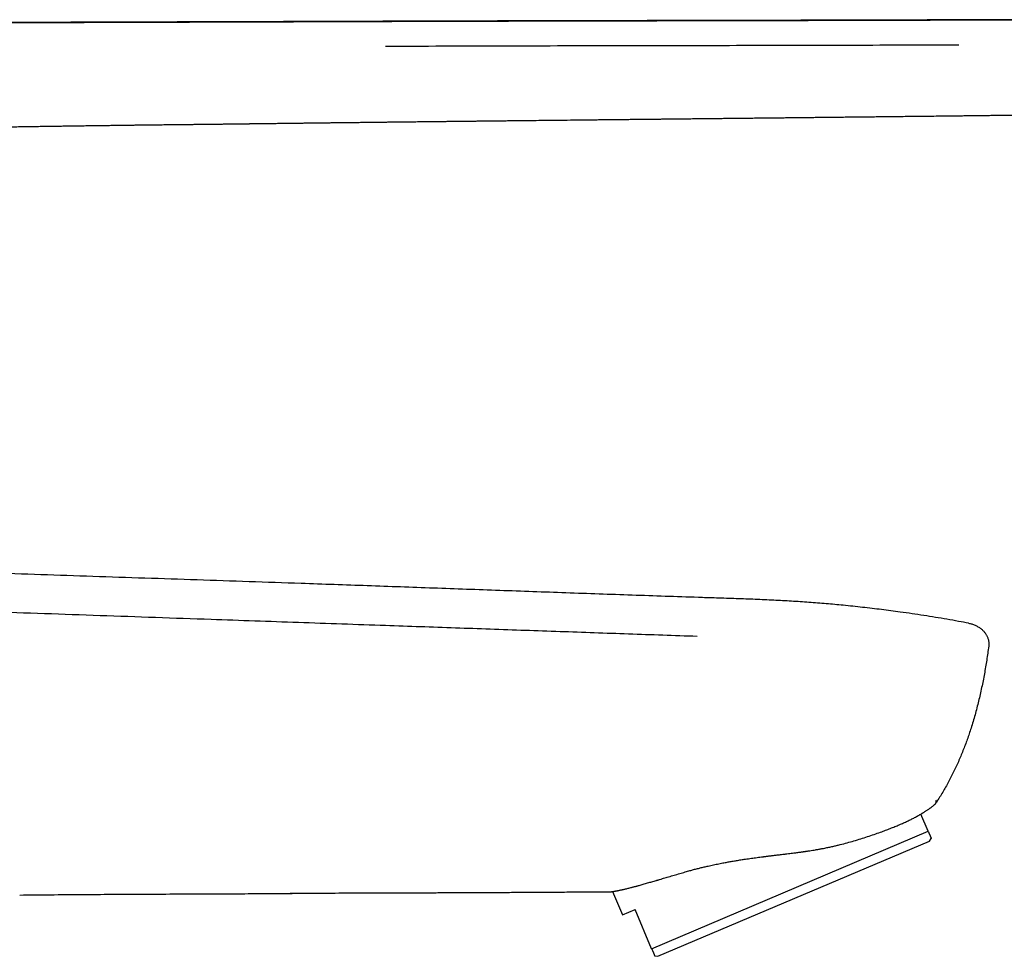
# Model space of a CAD drawing. Header units: millimetres. Extents: x 8 to 663, y 12 to 489.
# Tile 43 of 44: x 536 to 608, y 408 to 476. Entities that reach past the tile are written whole.
import ezdxf

# ---------------------------------------------------------------- set-up
doc = ezdxf.new("R2010")
doc.units = ezdxf.units.MM

msp = doc.modelspace()

# ---------------------------------------------------------------- linework, layer by layer
at = {"color": 7, "linetype": 'Continuous', "lineweight": 30}
for p, q in [((604.859, 476.183), (604.723, 476.182)), ((604.866, 476.208), (604.724, 476.207)), ((609.199, 476.222), (604.864, 476.208)), ((609.192, 476.197), (604.864, 476.183)), ((585.654, 433.909), (585.653, 433.902)), ((605.445, 432.024), (605.445, 432.024)), ((605.445, 432.024), (605.445, 432.024)), ((602.485, 416.783), (601.95, 418.045)), ((582.234, 408.187), (602.485, 416.783)), ((602.572, 416.068), (602.711, 416.252)), ((582.689, 407.628), (602.572, 416.068)), ((579.372, 412.371), (580.1, 410.657)), ((580.1, 410.657), (581.02, 411.048)), ((582.234, 408.187), (581.02, 411.048)), ((582.46, 407.656), (582.689, 407.628))]:
    msp.add_line(p, q, dxfattribs=at)
at = {"color": 7, "linetype": 'Continuous', "lineweight": 30, "flags": 128}
msp.add_lwpolyline([(604.726, 476.176), (604.724, 476.181), (604.722, 476.184), (604.719, 476.184), (604.717, 476.182)], dxfattribs=at)
at = {"color": 7, "linetype": 'Continuous', "lineweight": 30}
msp.add_arc((589.392, 427.945), 16.406, 326.02454, 326.18005, dxfattribs=at)
for points, knots in [([(562.875, 476.076), (562.763, 476.076), (562.485, 476.075), (562.042, 476.073), (561.55, 476.072), (561.067, 476.07), (560.593, 476.069), (560.128, 476.067), (559.684, 476.066), (559.262, 476.064), (558.86, 476.063), (558.466, 476.062), (558.08, 476.06), (557.701, 476.059), (557.33, 476.058), (556.967, 476.057), (556.611, 476.055), (556.264, 476.054), (555.924, 476.053), (555.591, 476.052), (555.273, 476.051), (554.968, 476.05), (554.675, 476.049), (554.39, 476.048), (554.112, 476.047), (553.835, 476.046), (553.56, 476.045), (553.287, 476.044), (553.022, 476.044), (552.765, 476.043), (552.516, 476.042), (552.278, 476.041), (552.053, 476.04), (551.839, 476.04), (551.631, 476.039), (551.431, 476.038), (551.248, 476.038), (551.081, 476.037), (550.93, 476.037), (550.783, 476.036), (550.642, 476.036), (550.504, 476.035), (550.358, 476.035), (550.2, 476.034), (550.028, 476.034), (549.849, 476.033), (549.652, 476.033), (549.436, 476.032), (549.2, 476.031), (548.955, 476.03), (548.7, 476.03), (548.436, 476.029), (548.163, 476.028), (547.889, 476.027), (547.614, 476.026), (547.339, 476.025), (547.057, 476.024), (546.767, 476.023), (546.469, 476.022), (546.163, 476.022), (545.849, 476.021), (545.528, 476.019), (545.199, 476.018), (544.862, 476.017), (544.518, 476.016), (544.172, 476.015), (543.827, 476.014), (543.48, 476.013), (543.127, 476.012), (542.767, 476.011), (542.393, 476.01), (542.004, 476.008), (541.599, 476.007), (541.187, 476.006), (540.767, 476.005), (540.339, 476.003), (539.912, 476.002), (539.487, 476.001), (539.062, 475.999), (538.631, 475.998), (538.192, 475.997), (537.729, 475.995), (537.241, 475.994), (536.728, 475.992), (536.205, 475.991), (535.674, 475.989), (535.135, 475.987), (534.587, 475.986), (534.032, 475.984), (533.659, 475.983), (533.472, 475.982)], [0, 0, 0, 0, 0.011371, 0.0284314, 0.045179, 0.061614, 0.0777362, 0.0935457, 0.1090424, 0.1229731, 0.1366409, 0.150046, 0.1631883, 0.1760679, 0.1886846, 0.2010386, 0.2131298, 0.2249582, 0.2365238, 0.2478267, 0.2588667, 0.2690352, 0.2789702, 0.2886715, 0.2981392, 0.3073732, 0.3169117, 0.3261874, 0.3352003, 0.3439504, 0.3524377, 0.3606623, 0.3681762, 0.3754565, 0.3825031, 0.3893162, 0.3958957, 0.4012001, 0.4063423, 0.4113223, 0.4161401, 0.4207956, 0.4253981, 0.4310254, 0.436879, 0.4429588, 0.449265, 0.4569843, 0.4650176, 0.4733649, 0.4820263, 0.4910017, 0.5002911, 0.5098945, 0.5189736, 0.5283165, 0.5379232, 0.5477938, 0.5579283, 0.5683267, 0.5789889, 0.589915, 0.601105, 0.6125588, 0.6242765, 0.6362581, 0.6477967, 0.6595698, 0.6715775, 0.6838198, 0.6962967, 0.709786, 0.7235392, 0.7375563, 0.7518373, 0.7663821, 0.7811907, 0.7953949, 0.8098336, 0.8245069, 0.8394147, 0.8545571, 0.8717341, 0.8892033, 0.9069646, 0.9250182, 0.9433639, 0.9620018, 0.9809319, 1, 1, 1, 1]), ([(562.882, 476.103), (562.771, 476.103), (562.492, 476.102), (562.05, 476.1), (561.557, 476.099), (561.074, 476.097), (560.6, 476.096), (560.135, 476.094), (559.692, 476.093), (559.27, 476.091), (558.868, 476.09), (558.474, 476.089), (558.087, 476.087), (557.709, 476.086), (557.338, 476.085), (556.975, 476.084), (556.619, 476.083), (556.271, 476.081), (555.931, 476.08), (555.599, 476.079), (555.28, 476.078), (554.975, 476.077), (554.683, 476.076), (554.398, 476.075), (554.119, 476.074), (553.843, 476.074), (553.568, 476.073), (553.295, 476.072), (553.03, 476.071), (552.773, 476.07), (552.523, 476.069), (552.286, 476.069), (552.06, 476.068), (551.846, 476.067), (551.639, 476.067), (551.439, 476.066), (551.255, 476.065), (551.089, 476.065), (550.937, 476.064), (550.791, 476.064), (550.649, 476.063), (550.511, 476.063), (550.366, 476.062), (550.208, 476.062), (550.036, 476.061), (549.857, 476.061), (549.66, 476.06), (549.444, 476.059), (549.208, 476.059), (548.962, 476.058), (548.708, 476.057), (548.444, 476.056), (548.17, 476.055), (547.896, 476.055), (547.622, 476.054), (547.347, 476.053), (547.065, 476.052), (546.774, 476.051), (546.476, 476.05), (546.171, 476.049), (545.857, 476.048), (545.536, 476.047), (545.207, 476.046), (544.87, 476.045), (544.525, 476.044), (544.18, 476.043), (543.834, 476.042), (543.488, 476.041), (543.135, 476.04), (542.775, 476.039), (542.401, 476.037), (542.011, 476.036), (541.607, 476.035), (541.195, 476.034), (540.775, 476.032), (540.347, 476.031), (539.92, 476.03), (539.494, 476.028), (539.07, 476.027), (538.638, 476.026), (538.2, 476.025), (537.737, 476.023), (537.249, 476.022), (536.735, 476.02), (536.213, 476.019), (535.682, 476.017), (535.143, 476.015), (534.595, 476.014), (534.038, 476.012), (533.664, 476.011), (533.476, 476.01)], [0, 0, 0, 0, 0.011369, 0.028427, 0.045172, 0.061604, 0.077724, 0.093531, 0.109026, 0.122954, 0.13662, 0.150023, 0.163163, 0.176041, 0.188656, 0.201008, 0.213097, 0.224924, 0.236487, 0.247788, 0.258827, 0.268994, 0.278927, 0.288627, 0.298093, 0.307326, 0.316863, 0.326137, 0.335149, 0.343897, 0.352383, 0.360607, 0.368119, 0.375399, 0.382444, 0.389256, 0.395835, 0.401138, 0.40628, 0.411259, 0.416076, 0.420731, 0.425333, 0.430959, 0.436812, 0.442891, 0.449196, 0.456914, 0.464946, 0.473292, 0.481952, 0.490926, 0.500214, 0.509816, 0.518894, 0.528235, 0.53784, 0.547709, 0.557842, 0.568239, 0.5789, 0.589824, 0.601012, 0.612464, 0.62418, 0.63616, 0.647697, 0.659468, 0.671474, 0.683714, 0.696189, 0.709677, 0.723428, 0.737443, 0.751721, 0.766264, 0.78107, 0.795272, 0.809709, 0.82438, 0.839285, 0.854425, 0.8716, 0.889066, 0.906825, 0.924876, 0.943218, 0.961854, 0.980781, 1, 1, 1, 1]), ([(604.717, 476.182), (604.565, 476.182), (604.263, 476.181), (603.815, 476.179), (603.377, 476.178), (602.947, 476.176), (602.528, 476.175), (602.117, 476.174), (601.727, 476.173), (601.356, 476.171), (601.004, 476.17), (600.661, 476.169), (600.325, 476.168), (599.997, 476.167), (599.676, 476.167), (599.364, 476.166), (599.059, 476.165), (598.763, 476.164), (598.474, 476.163), (598.193, 476.162), (597.925, 476.162), (597.669, 476.161), (597.426, 476.16), (597.19, 476.16), (596.96, 476.159), (596.734, 476.159), (596.51, 476.158), (596.29, 476.157), (596.077, 476.157), (595.873, 476.156), (595.676, 476.156), (595.476, 476.155), (595.272, 476.155), (595.06, 476.154), (594.848, 476.154), (594.204, 476.152), (592.99, 476.149), (591.72, 476.146), (590.827, 476.144), (590.451, 476.144), (590.077, 476.143), (589.685, 476.142), (589.277, 476.141), (588.855, 476.14), (588.441, 476.139), (588.036, 476.138), (587.64, 476.137), (587.255, 476.137), (586.883, 476.136), (586.523, 476.135), (586.172, 476.134), (585.828, 476.133), (585.552, 476.133), (585.337, 476.132), (585.179, 476.132), (585.014, 476.132), (584.842, 476.131), (584.663, 476.131), (584.478, 476.131), (584.286, 476.13), (584.088, 476.13), (583.881, 476.129), (583.665, 476.129), (583.441, 476.128), (583.209, 476.128), (582.97, 476.127), (582.725, 476.127), (582.474, 476.126), (582.218, 476.126), (581.954, 476.125), (581.665, 476.125), (581.35, 476.124), (581.008, 476.123), (580.655, 476.123), (580.293, 476.122), (579.92, 476.121), (579.549, 476.12), (579.182, 476.119), (578.817, 476.119), (578.444, 476.118), (578.063, 476.117), (577.673, 476.116), (577.283, 476.115), (576.893, 476.114), (576.502, 476.113), (576.104, 476.112), (575.699, 476.112), (575.286, 476.111), (574.866, 476.11), (574.438, 476.109), (574.003, 476.108), (573.56, 476.107), (573.113, 476.105), (572.661, 476.104), (572.205, 476.103), (571.741, 476.102), (571.268, 476.101), (570.784, 476.1), (570.289, 476.098), (569.788, 476.097), (569.279, 476.096), (568.765, 476.094), (568.247, 476.093), (567.726, 476.091), (567.197, 476.09), (566.626, 476.088), (566.012, 476.086), (565.354, 476.084), (564.686, 476.082), (564.007, 476.08), (563.403, 476.078), (563.024, 476.077), (562.875, 476.076)], [0, 0, 0, 0, 0.010927, 0.021632, 0.032113, 0.04237, 0.052404, 0.062215, 0.071803, 0.080396, 0.0888, 0.097017, 0.105046, 0.112888, 0.120541, 0.128007, 0.135285, 0.142375, 0.149278, 0.155992, 0.162519, 0.168501, 0.174315, 0.179963, 0.185444, 0.190758, 0.196211, 0.201476, 0.206554, 0.211443, 0.216145, 0.220659, 0.225758, 0.230811, 0.235863, 0.240916, 0.277006, 0.322938, 0.33196, 0.340982, 0.349948, 0.358767, 0.369075, 0.379173, 0.389062, 0.398743, 0.408215, 0.417478, 0.42628, 0.434886, 0.443294, 0.451504, 0.459519, 0.46311, 0.466878, 0.470825, 0.47495, 0.479253, 0.483653, 0.488224, 0.492967, 0.497882, 0.503063, 0.508422, 0.513958, 0.519673, 0.525566, 0.531527, 0.53766, 0.543965, 0.550441, 0.558375, 0.566552, 0.574972, 0.583636, 0.592544, 0.601695, 0.610206, 0.618918, 0.627829, 0.636942, 0.646254, 0.655767, 0.664919, 0.67425, 0.683759, 0.693445, 0.70331, 0.713353, 0.723574, 0.733973, 0.74455, 0.755306, 0.766042, 0.776951, 0.788031, 0.799283, 0.810916, 0.822727, 0.834717, 0.846885, 0.859231, 0.87153, 0.884001, 0.896645, 0.90946, 0.924941, 0.940665, 0.956634, 0.972847, 0.989304, 1, 1, 1, 1]), ([(604.724, 476.207), (604.527, 476.207), (604.135, 476.205), (603.55, 476.203), (602.974, 476.202), (602.405, 476.2), (601.844, 476.198), (601.301, 476.197), (600.776, 476.195), (600.268, 476.194), (599.768, 476.192), (599.274, 476.191), (598.768, 476.189), (598.252, 476.188), (597.725, 476.187), (597.207, 476.185), (596.697, 476.184), (596.196, 476.183), (595.704, 476.181), (595.22, 476.18), (594.745, 476.179), (594.278, 476.178), (593.82, 476.177), (593.371, 476.176), (592.93, 476.175), (592.498, 476.174), (592.074, 476.173), (591.659, 476.172), (591.246, 476.171), (590.836, 476.17), (590.429, 476.169), (590.032, 476.168), (589.643, 476.167), (589.264, 476.167), (588.9, 476.166), (588.551, 476.165), (588.216, 476.164), (587.889, 476.164), (587.571, 476.163), (587.262, 476.162), (586.961, 476.162), (586.669, 476.161), (586.395, 476.161), (586.137, 476.16), (585.895, 476.16), (585.656, 476.159), (585.419, 476.159), (585.184, 476.158), (584.949, 476.158), (584.6, 476.157), (584.14, 476.156), (583.57, 476.155), (583.008, 476.154), (582.454, 476.152), (581.901, 476.151), (581.351, 476.15), (580.803, 476.149), (580.263, 476.148), (579.732, 476.147), (579.206, 476.146), (578.685, 476.145), (577.383, 476.142), (576.199, 476.139), (575.131, 476.137), (574.96, 476.136), (574.786, 476.136), (574.606, 476.136), (574.416, 476.135), (574.221, 476.135), (574.02, 476.134), (573.815, 476.134), (573.601, 476.133), (573.378, 476.133), (573.147, 476.132), (572.908, 476.132), (572.66, 476.131), (572.403, 476.13), (572.138, 476.13), (571.866, 476.129), (571.587, 476.128), (571.302, 476.128), (571.009, 476.127), (570.698, 476.126), (570.371, 476.125), (570.026, 476.124), (569.672, 476.123), (569.308, 476.122), (568.935, 476.121), (568.559, 476.12), (568.182, 476.119), (567.803, 476.118), (567.416, 476.117), (567.02, 476.116), (566.616, 476.115), (566.203, 476.114), (565.782, 476.112), (565.352, 476.111), (564.914, 476.11), (564.47, 476.108), (564.02, 476.107), (563.564, 476.105), (563.184, 476.104), (562.956, 476.103), (562.882, 476.103)], [0, 0, 0, 0, 0.014149, 0.028113, 0.041892, 0.055486, 0.068894, 0.082118, 0.094416, 0.106549, 0.118518, 0.130322, 0.141961, 0.154756, 0.167346, 0.179731, 0.191911, 0.203885, 0.215653, 0.227216, 0.238574, 0.249726, 0.260673, 0.271414, 0.28195, 0.29228, 0.302404, 0.312324, 0.322037, 0.331993, 0.341723, 0.351227, 0.360506, 0.36956, 0.378387, 0.386603, 0.394614, 0.402419, 0.410018, 0.417412, 0.4246, 0.431583, 0.43836, 0.444271, 0.450024, 0.45572, 0.461385, 0.467021, 0.472627, 0.478203, 0.492012, 0.505634, 0.519069, 0.532318, 0.54538, 0.558677, 0.571775, 0.584673, 0.597372, 0.609877, 0.622319, 0.634761, 0.703193, 0.707258, 0.711322, 0.715422, 0.71973, 0.724266, 0.729033, 0.733737, 0.738645, 0.743757, 0.749073, 0.754593, 0.760317, 0.766245, 0.772377, 0.778714, 0.785254, 0.791876, 0.798695, 0.80571, 0.812923, 0.820933, 0.829172, 0.837641, 0.846339, 0.855267, 0.864425, 0.873269, 0.882318, 0.891571, 0.901028, 0.910689, 0.920555, 0.930625, 0.940899, 0.951377, 0.962059, 0.97275, 0.983638, 0.994723, 1, 1, 1, 1]), ([(604.864, 476.207), (604.865, 476.208), (604.867, 476.211), (604.87, 476.211), (604.871, 476.208), (604.871, 476.208)], [0, 0, 0, 0, 0.418388, 0.9453, 1, 1, 1, 1]), ([(604.891, 469.192), (605.036, 469.194), (605.322, 469.197), (605.748, 469.202), (606.167, 469.207), (606.577, 469.212), (606.979, 469.217), (607.37, 469.222), (607.751, 469.228), (608.126, 469.233), (608.495, 469.239), (608.858, 469.245), (609.217, 469.25), (609.567, 469.256), (609.91, 469.262), (610.245, 469.268), (610.572, 469.274), (610.891, 469.28), (611.203, 469.286), (611.507, 469.291), (611.802, 469.297), (612.09, 469.302), (612.371, 469.308), (612.643, 469.313), (612.916, 469.318), (613.19, 469.324), (613.462, 469.329), (613.726, 469.334), (613.98, 469.339), (614.218, 469.344), (614.439, 469.348), (614.646, 469.352), (614.845, 469.356), (615.037, 469.36), (615.225, 469.364), (615.411, 469.367), (615.709, 469.373), (616.12, 469.381), (616.68, 469.392), (617.281, 469.404), (617.925, 469.416), (618.51, 469.428), (619.035, 469.438), (619.498, 469.447), (619.966, 469.456), (620.438, 469.465), (620.912, 469.474), (621.383, 469.483), (621.865, 469.493), (622.354, 469.502), (622.852, 469.512), (623.341, 469.522), (623.822, 469.531), (624.25, 469.54), (624.629, 469.548), (624.957, 469.555), (625.282, 469.562), (625.602, 469.569), (625.917, 469.576), (626.224, 469.583), (626.533, 469.591), (626.843, 469.598), (627.152, 469.606), (627.451, 469.614), (627.741, 469.622), (627.963, 469.628), (628.121, 469.633), (628.219, 469.636), (628.315, 469.639), (628.41, 469.642), (628.504, 469.645), (628.599, 469.648), (628.704, 469.651), (628.819, 469.655), (628.947, 469.659), (629.083, 469.664), (629.229, 469.669), (629.383, 469.675), (629.546, 469.681), (629.718, 469.688), (629.899, 469.696), (630.09, 469.704), (630.287, 469.713), (630.493, 469.722), (630.706, 469.733), (630.928, 469.744), (631.129, 469.755), (631.308, 469.765), (631.464, 469.774), (631.622, 469.783), (631.784, 469.794), (631.95, 469.804), (632.12, 469.816), (632.29, 469.827), (632.459, 469.84), (632.624, 469.852), (632.783, 469.865), (632.935, 469.877), (633.078, 469.889), (633.214, 469.9), (633.341, 469.911), (633.46, 469.922), (633.571, 469.932), (633.674, 469.942), (633.769, 469.951), (633.856, 469.96), (633.933, 469.968), (634.001, 469.974), (634.06, 469.981), (634.112, 469.986), (634.157, 469.991), (634.194, 469.994), (634.223, 469.998), (634.248, 470), (634.272, 470.003), (634.301, 470.006), (634.338, 470.01), (634.384, 470.015), (634.439, 470.021), (634.504, 470.028), (634.583, 470.037), (634.675, 470.048), (634.774, 470.06), (634.882, 470.072), (634.998, 470.087), (635.122, 470.102), (635.254, 470.119), (635.394, 470.138), (635.541, 470.158), (635.696, 470.179), (635.918, 470.211), (636.206, 470.254), (636.56, 470.31), (636.922, 470.371), (637.292, 470.438), (637.669, 470.51), (638.049, 470.587), (638.434, 470.669), (638.822, 470.757), (639.216, 470.852), (639.617, 470.954), (639.954, 471.045), (640.224, 471.121), (640.427, 471.179), (640.631, 471.239), (640.836, 471.301), (641.041, 471.365), (641.245, 471.431), (641.446, 471.496), (641.649, 471.564), (641.855, 471.635), (642.063, 471.707), (642.263, 471.779), (642.456, 471.849), (642.64, 471.917), (642.818, 471.984), (642.993, 472.051), (643.165, 472.117), (643.335, 472.184), (643.496, 472.248), (643.648, 472.31), (643.794, 472.369), (643.933, 472.426), (644.065, 472.48), (644.188, 472.532), (644.303, 472.58), (644.411, 472.626), (644.513, 472.67), (644.585, 472.701), (644.631, 472.72), (644.649, 472.728), (644.664, 472.735), (644.674, 472.739), (644.68, 472.742), (644.684, 472.743), (644.688, 472.745), (644.698, 472.749), (644.716, 472.757), (644.745, 472.77), (644.781, 472.785), (644.823, 472.804), (644.87, 472.825), (644.925, 472.849), (644.987, 472.876), (645.056, 472.906), (645.134, 472.941), (645.221, 472.98), (645.319, 473.023), (645.424, 473.071), (645.538, 473.122), (645.659, 473.177), (645.788, 473.236), (645.924, 473.298), (646.071, 473.366), (646.228, 473.438), (646.395, 473.516), (646.57, 473.598), (646.755, 473.684), (646.948, 473.775), (647.139, 473.866), (647.328, 473.956), (647.515, 474.045), (647.707, 474.137), (647.906, 474.233), (648.11, 474.333), (648.319, 474.435), (648.533, 474.54), (648.753, 474.65), (648.981, 474.764), (649.216, 474.883), (649.459, 475.007), (649.708, 475.135), (649.964, 475.268), (650.226, 475.405), (650.494, 475.548), (650.674, 475.645), (650.765, 475.694)], [0, 0, 0, 0, 0.009221, 0.0182838, 0.0271878, 0.035933, 0.0445188, 0.052796, 0.0609189, 0.0688839, 0.0766879, 0.0844854, 0.0921155, 0.0995784, 0.1068742, 0.1140032, 0.1209654, 0.1277611, 0.1343907, 0.1408542, 0.1471519, 0.1532838, 0.1592501, 0.1650508, 0.1706861, 0.1766941, 0.182502, 0.1881102, 0.1935187, 0.1987275, 0.2032897, 0.207687, 0.2119195, 0.2159873, 0.2199449, 0.2239158, 0.2279046, 0.2389666, 0.250165, 0.2636756, 0.2773811, 0.2912814, 0.3010459, 0.3109045, 0.3208575, 0.3309051, 0.3410423, 0.3511108, 0.3610367, 0.3717909, 0.3823729, 0.3927827, 0.40302, 0.413085, 0.4201687, 0.4271645, 0.4340725, 0.4408933, 0.4476117, 0.4541593, 0.4605285, 0.4673288, 0.4739137, 0.4802832, 0.4864373, 0.492376, 0.4944777, 0.4965509, 0.4985958, 0.5006123, 0.5026004, 0.5045949, 0.5067309, 0.5092598, 0.5119768, 0.5148825, 0.5179771, 0.5212613, 0.5247356, 0.5284004, 0.5322566, 0.5363047, 0.5405456, 0.544899, 0.5494399, 0.5541692, 0.5590875, 0.5623162, 0.565622, 0.5690053, 0.5724662, 0.5760051, 0.5796223, 0.5833027, 0.5868762, 0.5904541, 0.5938616, 0.5970984, 0.6001638, 0.6030575, 0.6057788, 0.6083274, 0.6107029, 0.6129048, 0.6149328, 0.6167866, 0.6184658, 0.6198889, 0.6211562, 0.6222676, 0.6232229, 0.6240248, 0.6246305, 0.6251217, 0.6256122, 0.6262182, 0.6269397, 0.6280144, 0.6291773, 0.6304282, 0.6322414, 0.6342128, 0.6363428, 0.6386318, 0.6411318, 0.6437981, 0.6466313, 0.6496319, 0.6528004, 0.6561376, 0.6596342, 0.667097, 0.6747331, 0.6825449, 0.6905351, 0.6987051, 0.7070561, 0.7153472, 0.7238116, 0.7324503, 0.741264, 0.7502458, 0.7547112, 0.7592101, 0.7637405, 0.7683004, 0.7728878, 0.777489, 0.7819917, 0.786369, 0.7912183, 0.7959049, 0.800429, 0.8047914, 0.8089926, 0.8130292, 0.8169011, 0.8209735, 0.8248536, 0.8285443, 0.8320475, 0.8353652, 0.8385989, 0.8416369, 0.8444795, 0.8471279, 0.8496236, 0.8519853, 0.854213, 0.8546757, 0.8551308, 0.8554983, 0.8557315, 0.8558304, 0.8558843, 0.8559849, 0.8561323, 0.8565926, 0.857258, 0.8581282, 0.8590782, 0.8601911, 0.8614666, 0.8629043, 0.8645038, 0.8662645, 0.8683558, 0.8706351, 0.873101, 0.8757525, 0.8785885, 0.8816078, 0.8848088, 0.8881899, 0.8919225, 0.8958492, 0.8999751, 0.9043077, 0.908854, 0.9136144, 0.9178561, 0.9222547, 0.9268106, 0.9315239, 0.9363949, 0.9413316, 0.9464187, 0.9516566, 0.9570457, 0.9627011, 0.968515, 0.9744883, 0.980622, 0.9869174, 0.9933761, 1, 1, 1, 1]), ([(604.726, 474.365), (601.927, 474.355), (596.329, 474.336), (587.933, 474.319), (579.536, 474.305), (571.139, 474.288), (565.541, 474.269), (562.743, 474.259)], [0, 0, 0, 0, 0.2, 0.4, 0.6, 0.8, 1, 1, 1, 1]), ([(533.52, 468.353), (533.699, 468.356), (534.054, 468.362), (534.582, 468.37), (535.101, 468.378), (535.611, 468.386), (536.113, 468.393), (536.606, 468.401), (537.09, 468.408), (537.573, 468.415), (538.055, 468.423), (538.534, 468.43), (539.004, 468.436), (539.465, 468.443), (539.916, 468.45), (540.357, 468.456), (540.789, 468.462), (541.211, 468.468), (541.624, 468.473), (542.027, 468.479), (542.421, 468.484), (542.798, 468.489), (543.159, 468.494), (543.504, 468.499), (543.841, 468.503), (544.169, 468.507), (544.49, 468.511), (544.803, 468.515), (545.11, 468.519), (545.407, 468.522), (545.696, 468.526), (545.976, 468.529), (546.248, 468.532), (546.511, 468.535), (546.769, 468.538), (547.022, 468.541), (547.269, 468.543), (547.507, 468.546), (547.736, 468.548), (547.954, 468.551), (548.164, 468.553), (548.364, 468.555), (548.554, 468.557), (548.735, 468.559), (548.906, 468.561), (549.068, 468.562), (549.21, 468.564), (549.335, 468.565), (549.448, 468.566), (549.565, 468.567), (549.687, 468.569), (549.816, 468.57), (549.956, 468.572), (550.106, 468.574), (550.268, 468.576), (550.437, 468.578), (550.613, 468.58), (550.796, 468.583), (550.985, 468.585), (551.18, 468.587), (551.382, 468.59), (551.566, 468.592), (551.725, 468.594), (551.855, 468.596), (551.975, 468.597), (552.087, 468.599), (552.189, 468.6), (552.28, 468.601), (552.361, 468.602), (552.433, 468.603), (552.495, 468.604), (552.55, 468.605), (552.595, 468.605), (552.632, 468.606), (552.661, 468.606), (552.685, 468.606), (552.709, 468.607), (552.736, 468.607), (552.764, 468.607), (552.806, 468.608), (552.863, 468.609), (552.938, 468.61), (553.014, 468.61), (553.09, 468.611), (553.167, 468.612), (553.249, 468.613), (553.34, 468.615), (553.438, 468.616), (553.544, 468.617), (553.664, 468.619), (553.797, 468.62), (553.946, 468.622), (554.106, 468.624), (554.275, 468.626), (554.453, 468.628), (554.64, 468.631), (554.836, 468.633), (555.042, 468.636), (555.259, 468.638), (555.488, 468.641), (555.728, 468.644), (555.979, 468.647), (556.239, 468.65), (556.51, 468.654), (556.791, 468.657), (557.082, 468.661), (557.384, 468.664), (557.695, 468.668), (558.016, 468.672), (558.347, 468.676), (558.686, 468.68), (559.034, 468.684), (559.389, 468.688), (559.754, 468.693), (560.131, 468.697), (560.521, 468.702), (560.923, 468.706), (561.336, 468.711), (561.759, 468.716), (562.193, 468.721), (562.577, 468.726), (562.817, 468.729), (562.91, 468.73)], [0, 0, 0, 0, 0.018259, 0.036222, 0.05389, 0.071262, 0.088339, 0.10512, 0.121605, 0.137794, 0.154438, 0.170756, 0.18675, 0.202419, 0.217764, 0.232784, 0.247479, 0.261849, 0.275895, 0.289616, 0.303013, 0.316084, 0.328112, 0.339851, 0.351301, 0.362463, 0.373336, 0.384051, 0.394469, 0.404592, 0.41442, 0.423951, 0.433188, 0.442129, 0.450774, 0.459514, 0.46793, 0.476022, 0.48379, 0.491234, 0.498355, 0.505151, 0.511624, 0.517773, 0.523599, 0.529102, 0.534281, 0.538125, 0.541889, 0.545852, 0.550027, 0.554414, 0.559012, 0.564259, 0.569758, 0.575508, 0.581511, 0.587766, 0.594154, 0.600786, 0.607662, 0.614781, 0.619508, 0.623926, 0.628031, 0.631822, 0.6353, 0.638464, 0.64116, 0.643578, 0.645717, 0.647577, 0.649159, 0.650355, 0.65132, 0.652081, 0.652877, 0.653767, 0.65475, 0.655827, 0.658043, 0.660574, 0.66342, 0.66581, 0.668384, 0.671187, 0.67426, 0.677601, 0.681211, 0.68509, 0.689814, 0.694884, 0.700299, 0.70606, 0.712167, 0.718502, 0.72517, 0.732171, 0.739506, 0.747335, 0.755511, 0.764034, 0.772905, 0.782122, 0.791687, 0.8016, 0.811836, 0.822419, 0.833347, 0.844621, 0.856241, 0.86799, 0.880072, 0.892488, 0.905237, 0.918591, 0.932291, 0.946339, 0.960734, 0.975477, 0.990567, 1, 1, 1, 1]), ([(562.91, 468.73), (562.98, 468.73), (563.2, 468.733), (563.568, 468.737), (564.011, 468.742), (564.444, 468.747), (564.868, 468.752), (565.282, 468.757), (565.676, 468.761), (566.05, 468.766), (566.405, 468.77), (566.752, 468.774), (567.091, 468.777), (567.422, 468.781), (567.746, 468.785), (568.061, 468.788), (568.368, 468.792), (568.668, 468.795), (568.959, 468.798), (569.243, 468.801), (569.513, 468.804), (569.771, 468.807), (570.017, 468.81), (570.255, 468.813), (570.487, 468.815), (570.715, 468.818), (570.941, 468.82), (571.163, 468.823), (571.378, 468.825), (571.584, 468.827), (571.783, 468.83), (571.984, 468.832), (572.191, 468.834), (572.405, 468.836), (572.618, 468.839), (573.268, 468.846), (574.494, 468.859), (575.776, 468.873), (576.676, 468.883), (577.056, 468.887), (577.434, 468.891), (577.829, 468.895), (578.241, 468.9), (578.667, 468.904), (579.085, 468.909), (579.494, 468.913), (579.894, 468.917), (580.281, 468.921), (580.657, 468.925), (581.02, 468.929), (581.375, 468.933), (581.722, 468.937), (582.001, 468.94), (582.217, 468.942), (582.376, 468.944), (582.543, 468.946), (582.717, 468.948), (582.898, 468.949), (583.085, 468.951), (583.278, 468.954), (583.478, 468.956), (583.687, 468.958), (583.905, 468.96), (584.131, 468.963), (584.365, 468.965), (584.607, 468.968), (584.854, 468.97), (585.107, 468.973), (585.366, 468.976), (585.632, 468.979), (585.924, 468.982), (586.242, 468.985), (586.587, 468.989), (586.943, 468.993), (587.309, 468.997), (587.685, 469.001), (588.059, 469.005), (588.431, 469.009), (588.799, 469.013), (589.175, 469.017), (589.56, 469.021), (589.953, 469.025), (590.347, 469.03), (590.741, 469.034), (591.136, 469.038), (591.537, 469.042), (591.946, 469.047), (592.363, 469.051), (592.787, 469.056), (593.219, 469.061), (593.658, 469.066), (594.105, 469.071), (594.556, 469.076), (595.013, 469.081), (595.473, 469.086), (595.941, 469.091), (596.42, 469.096), (596.908, 469.102), (597.407, 469.107), (597.913, 469.113), (598.427, 469.119), (598.945, 469.124), (599.468, 469.13), (599.994, 469.136), (600.528, 469.142), (601.105, 469.149), (601.724, 469.156), (602.388, 469.163), (603.062, 469.171), (603.747, 469.179), (604.358, 469.186), (604.74, 469.191), (604.891, 469.192)], [0, 0, 0, 0, 0.004995, 0.015764, 0.026308, 0.036628, 0.046722, 0.056592, 0.066238, 0.074882, 0.083337, 0.091603, 0.09968, 0.107568, 0.115268, 0.122778, 0.130099, 0.137231, 0.144174, 0.150928, 0.157494, 0.163511, 0.16936, 0.175041, 0.180553, 0.185898, 0.191384, 0.19668, 0.201787, 0.206705, 0.211434, 0.215975, 0.221104, 0.226187, 0.231269, 0.236352, 0.272655, 0.318859, 0.327934, 0.33701, 0.346028, 0.3549, 0.365268, 0.375425, 0.385373, 0.395111, 0.404638, 0.413955, 0.42281, 0.431465, 0.439922, 0.448181, 0.456242, 0.459855, 0.463647, 0.467618, 0.471769, 0.476098, 0.480525, 0.485124, 0.489896, 0.49484, 0.500053, 0.505444, 0.511014, 0.516764, 0.522693, 0.52869, 0.53486, 0.541202, 0.547718, 0.5557, 0.563927, 0.572398, 0.581115, 0.590076, 0.599283, 0.607846, 0.61661, 0.625576, 0.634744, 0.644113, 0.653684, 0.662892, 0.672279, 0.681846, 0.691592, 0.701517, 0.711621, 0.721904, 0.732366, 0.743008, 0.753829, 0.764631, 0.775605, 0.786752, 0.798072, 0.809775, 0.821658, 0.833719, 0.845959, 0.858379, 0.870751, 0.883296, 0.896014, 0.908905, 0.924477, 0.940294, 0.956356, 0.972664, 0.989216, 1, 1, 1, 1]), ([(585.654, 433.909), (584.037, 433.963), (580.804, 434.072), (575.955, 434.242), (571.106, 434.416), (566.257, 434.59), (561.408, 434.763), (555.635, 434.964), (548.938, 435.19), (541.318, 435.445), (536.238, 435.619), (533.697, 435.705)], [0, 0, 0, 0, 0.093333, 0.186667, 0.28, 0.373333, 0.466667, 0.56, 0.706667, 0.853333, 1, 1, 1, 1]), ([(605.445, 432.024), (605.2, 432.069), (604.673, 432.167), (603.862, 432.31), (603.013, 432.452), (602.161, 432.588), (601.304, 432.718), (600.503, 432.832), (599.758, 432.932), (599.07, 433.02), (598.376, 433.105), (597.677, 433.185), (596.97, 433.261), (596.291, 433.33), (595.64, 433.392), (595.018, 433.447), (594.389, 433.499), (593.753, 433.547), (593.114, 433.592), (592.471, 433.633), (591.825, 433.67), (591.17, 433.705), (590.502, 433.737), (589.82, 433.766), (589.125, 433.792), (588.42, 433.817), (587.706, 433.841), (586.983, 433.865), (586.297, 433.887), (585.853, 433.901), (585.654, 433.908)], [0, 0, 0, 0, 0.0376316, 0.0808321, 0.1240917, 0.1674721, 0.211035, 0.2548423, 0.2894734, 0.3243222, 0.3594185, 0.3947929, 0.4304768, 0.4664971, 0.4975938, 0.5289774, 0.5606662, 0.5926803, 0.6250427, 0.6571888, 0.6897136, 0.7226372, 0.7559851, 0.7904682, 0.8254161, 0.8608341, 0.8967232, 0.9330729, 0.9698708, 1, 1, 1, 1]), ([(533.698, 432.883), (535.053, 432.835), (537.765, 432.741), (541.833, 432.599), (545.9, 432.457), (549.677, 432.325), (553.163, 432.204), (556.359, 432.092), (559.554, 431.981), (562.536, 431.877), (565.305, 431.781), (567.86, 431.692), (570.415, 431.603), (572.97, 431.514), (575.509, 431.426), (578.033, 431.338), (580.541, 431.25), (583.048, 431.163), (584.719, 431.105), (585.555, 431.075)], [0, 0, 0, 0, 0.0784, 0.156801, 0.235201, 0.313601, 0.375201, 0.436801, 0.498401, 0.560002, 0.609282, 0.658563, 0.707843, 0.757123, 0.806402, 0.854802, 0.903201, 0.9516, 1, 1, 1, 1]), ([(605.445, 432.024), (605.485, 432.016), (605.566, 431.999), (605.684, 431.966), (605.801, 431.927), (605.915, 431.881), (606.026, 431.828), (606.134, 431.769), (606.237, 431.703), (606.336, 431.631), (606.43, 431.552), (606.513, 431.472), (606.587, 431.391), (606.651, 431.311), (606.709, 431.227), (606.762, 431.139), (606.809, 431.048), (606.848, 430.954), (606.88, 430.857), (606.904, 430.758), (606.921, 430.657), (606.929, 430.555), (606.93, 430.453), (606.924, 430.385), (606.921, 430.351)], [0, 0, 0, 0, 0.0500542, 0.1001803, 0.1503295, 0.2004606, 0.2505429, 0.3005583, 0.3505048, 0.4003985, 0.450277, 0.5002015, 0.5418903, 0.5836162, 0.6253231, 0.6669777, 0.7085734, 0.7501354, 0.791717, 0.833339, 0.874992, 0.9166617, 0.9583339, 1, 1, 1, 1]), ([(606.919, 430.335), (606.871, 429.997), (606.776, 429.321), (606.604, 428.311), (606.407, 427.306), (606.181, 426.309), (605.923, 425.319), (605.644, 424.386), (605.349, 423.509), (605.04, 422.689), (604.702, 421.88), (604.332, 421.086), (603.93, 420.309), (603.497, 419.548), (603.182, 419.057), (603.024, 418.812)], [0, 0, 0, 0, 0.083525, 0.166995, 0.250404, 0.333761, 0.417098, 0.500449, 0.571884, 0.643297, 0.714691, 0.786068, 0.857411, 0.928716, 1, 1, 1, 1]), ([(603.021, 418.811), (603.033, 418.832), (603.058, 418.873), (603.075, 418.938), (603.076, 419.004), (603.058, 419.05), (603.049, 419.074)], [0, 0, 0, 0, 0.247186, 0.496534, 0.747606, 1, 1, 1, 1]), ([(596.045, 415.807), (596.213, 415.851), (596.553, 415.941), (597.053, 416.084), (597.55, 416.235), (598.042, 416.392), (598.527, 416.555), (598.967, 416.711), (599.364, 416.857), (599.716, 416.992), (600.053, 417.127), (600.374, 417.261), (600.678, 417.394), (600.965, 417.526), (601.189, 417.634), (601.362, 417.721), (601.493, 417.79), (601.625, 417.86), (601.757, 417.933), (601.888, 418.008), (601.972, 418.058), (602.014, 418.083), (602.014, 418.083), (602.014, 418.083), (602.014, 418.083), (602.014, 418.083), (602.014, 418.083), (602.014, 418.083), (602.014, 418.083), (602.015, 418.084), (602.017, 418.085), (602.022, 418.088), (602.038, 418.097), (602.07, 418.117), (602.122, 418.15), (602.184, 418.189), (602.253, 418.232), (602.325, 418.279), (602.404, 418.331), (602.486, 418.386), (602.545, 418.428), (602.583, 418.454), (602.599, 418.466), (602.616, 418.478), (602.631, 418.489), (602.647, 418.5), (602.68, 418.525), (602.743, 418.571), (602.82, 418.63), (602.887, 418.682), (602.938, 418.724), (602.973, 418.754), (602.994, 418.773), (602.996, 418.775), (602.997, 418.776)], [0, 0, 0, 0, 0.0391949, 0.0793367, 0.1204371, 0.1625069, 0.2055563, 0.2495948, 0.2851991, 0.3208556, 0.3565682, 0.3923411, 0.4281784, 0.4640842, 0.5000625, 0.5183583, 0.5376667, 0.5579882, 0.5793232, 0.6016721, 0.6250352, 0.625037, 0.6250384, 0.6250409, 0.6250454, 0.6250535, 0.6250686, 0.6250967, 0.6251512, 0.6252619, 0.6255023, 0.6260683, 0.6280055, 0.6345925, 0.6447962, 0.6586166, 0.672277, 0.6882519, 0.7065415, 0.7271456, 0.7500642, 0.7549977, 0.7599033, 0.7647809, 0.7696306, 0.7744523, 0.7792461, 0.8014685, 0.8396061, 0.8719879, 0.9027955, 0.9374204, 0.9698205, 1, 1, 1, 1]), ([(602.997, 418.776), (602.997, 418.776), (602.996, 418.776), (602.988, 418.768), (602.987, 418.767)], [0, 0, 0, 0, 0.789609, 1, 1, 1, 1]), ([(602.02, 418.086), (602.019, 418.086), (602.017, 418.085), (602.015, 418.084), (602.014, 418.083)], [0, 0, 0, 0, 0.069668, 1, 1, 1, 1]), ([(602.485, 416.783), (602.494, 416.762), (602.513, 416.718), (602.539, 416.657), (602.564, 416.598), (602.587, 416.543), (602.609, 416.492), (602.629, 416.446), (602.645, 416.407), (602.658, 416.376), (602.669, 416.351), (602.679, 416.328), (602.687, 416.308), (602.694, 416.292), (602.7, 416.278), (602.705, 416.267), (602.708, 416.258), (602.711, 416.252), (602.711, 416.253), (602.711, 416.253)], [0, 0, 0, 0, 0.064581, 0.133017, 0.201456, 0.269891, 0.33845, 0.407013, 0.475572, 0.527189, 0.578806, 0.630455, 0.682103, 0.733248, 0.784393, 0.835572, 0.88675, 0.957676, 1, 1, 1, 1]), ([(584.96, 413.887), (585.051, 413.912), (585.234, 413.961), (585.513, 414.034), (585.796, 414.105), (586.083, 414.174), (586.341, 414.234), (586.568, 414.284), (586.762, 414.327), (586.957, 414.368), (587.15, 414.407), (587.342, 414.445), (587.566, 414.488), (587.83, 414.537), (588.135, 414.59), (588.448, 414.643), (588.77, 414.695), (589.061, 414.739), (589.319, 414.777), (589.535, 414.808), (589.747, 414.837), (589.955, 414.865), (590.169, 414.893), (590.316, 414.912), (590.394, 414.922), (590.401, 414.923), (590.407, 414.924), (590.415, 414.925), (590.422, 414.926), (590.43, 414.927), (590.452, 414.929), (590.488, 414.934), (590.542, 414.941), (590.606, 414.948), (590.683, 414.958), (590.773, 414.969), (590.873, 414.981), (590.982, 414.994), (591.1, 415.009), (591.227, 415.024), (591.365, 415.041), (591.512, 415.058), (591.669, 415.077), (591.786, 415.092), (591.861, 415.101), (591.89, 415.104), (591.919, 415.108), (591.947, 415.111), (591.976, 415.115), (592.038, 415.122), (592.166, 415.138), (592.347, 415.16), (592.543, 415.185), (592.716, 415.207), (592.873, 415.227), (593.015, 415.246), (593.149, 415.264), (593.249, 415.278), (593.317, 415.288), (593.356, 415.293), (593.395, 415.299), (593.433, 415.304), (593.472, 415.31), (593.51, 415.315), (593.548, 415.321), (593.653, 415.337), (593.813, 415.361), (594.029, 415.395), (594.245, 415.431), (594.469, 415.47), (594.7, 415.512), (594.95, 415.56), (595.217, 415.615), (595.499, 415.676), (595.772, 415.739), (595.948, 415.783), (596.036, 415.805)], [0, 0, 0, 0, 0.028065, 0.056089, 0.084076, 0.112027, 0.139945, 0.15821, 0.176463, 0.194705, 0.212937, 0.230213, 0.247567, 0.2745, 0.301954, 0.329931, 0.358433, 0.387462, 0.406756, 0.426277, 0.444199, 0.462106, 0.480628, 0.499766, 0.500309, 0.500879, 0.501474, 0.502096, 0.502743, 0.503416, 0.504115, 0.508424, 0.512933, 0.518068, 0.524996, 0.532809, 0.541509, 0.550834, 0.560999, 0.572005, 0.583852, 0.596539, 0.610066, 0.624434, 0.626951, 0.629452, 0.631938, 0.634409, 0.636864, 0.639304, 0.650601, 0.669928, 0.686269, 0.701746, 0.714834, 0.727233, 0.738944, 0.749967, 0.753376, 0.756776, 0.760168, 0.763551, 0.766926, 0.770293, 0.773651, 0.777, 0.797861, 0.816205, 0.834285, 0.855465, 0.876274, 0.896713, 0.923511, 0.949655, 0.975149, 1, 1, 1, 1]), ([(579.115, 412.336), (579.115, 412.337), (579.116, 412.337), (579.125, 412.338), (579.14, 412.339), (579.162, 412.342), (579.191, 412.345), (579.228, 412.35), (579.272, 412.356), (579.323, 412.363), (579.383, 412.373), (579.451, 412.384), (579.505, 412.393), (579.536, 412.399), (579.541, 412.4), (579.546, 412.401), (579.552, 412.402), (579.557, 412.403), (579.57, 412.405), (579.599, 412.41), (579.643, 412.418), (579.699, 412.429), (579.762, 412.441), (579.835, 412.456), (579.921, 412.474), (580.013, 412.494), (580.11, 412.515), (580.212, 412.539), (580.323, 412.565), (580.443, 412.594), (580.574, 412.627), (580.693, 412.657), (580.797, 412.684), (580.881, 412.706), (580.966, 412.729), (581.051, 412.751), (581.136, 412.774), (581.221, 412.798), (581.329, 412.827), (581.461, 412.864), (581.616, 412.908), (581.774, 412.952), (581.933, 412.998), (582.094, 413.045), (582.252, 413.091), (582.407, 413.136), (582.517, 413.168), (582.584, 413.188), (582.608, 413.195), (582.632, 413.202), (582.657, 413.209), (582.681, 413.216), (582.735, 413.232), (582.847, 413.265), (583.011, 413.314), (583.196, 413.369), (583.383, 413.424), (583.578, 413.482), (583.781, 413.541), (583.984, 413.601), (584.186, 413.66), (584.387, 413.719), (584.582, 413.775), (584.77, 413.829), (584.894, 413.864), (584.954, 413.881)], [0, 0, 0, 0, 0.019906, 0.040506, 0.0618, 0.083789, 0.106474, 0.129856, 0.15254, 0.175846, 0.199772, 0.224319, 0.249489, 0.251094, 0.252712, 0.254343, 0.255987, 0.257644, 0.259313, 0.267355, 0.282422, 0.296641, 0.311582, 0.330312, 0.350065, 0.370843, 0.39026, 0.410493, 0.431543, 0.453409, 0.476091, 0.49959, 0.513081, 0.526357, 0.53942, 0.552269, 0.564904, 0.577326, 0.589534, 0.61136, 0.632467, 0.652857, 0.673905, 0.69413, 0.713529, 0.732105, 0.749855, 0.752688, 0.755512, 0.758325, 0.761128, 0.763921, 0.766704, 0.779691, 0.802332, 0.821951, 0.841008, 0.862962, 0.884119, 0.90448, 0.925411, 0.945429, 0.964533, 0.982723, 1, 1, 1, 1]), ([(535.951, 412.115), (536.702, 412.123), (538.205, 412.139), (540.459, 412.157), (542.713, 412.171), (544.967, 412.183), (547.221, 412.193), (549.381, 412.203), (551.447, 412.211), (553.419, 412.219), (554.907, 412.224), (555.739, 412.227), (555.913, 412.228)], [0, 0, 0, 0, 0.112926, 0.225849, 0.338767, 0.45168, 0.564587, 0.677487, 0.776271, 0.875051, 0.97383, 1, 1, 1, 1]), ([(579.115, 412.336), (578.676, 412.333), (577.805, 412.326), (576.507, 412.317), (575.228, 412.308), (573.968, 412.3), (572.733, 412.293), (571.524, 412.286), (570.34, 412.281), (569.174, 412.275), (568.018, 412.27), (566.873, 412.266), (565.739, 412.261), (564.623, 412.257), (563.525, 412.254), (562.447, 412.25), (561.387, 412.246), (560.345, 412.243), (559.322, 412.24), (558.318, 412.236), (557.333, 412.233), (556.481, 412.23), (555.959, 412.228), (555.758, 412.227)], [0, 0, 0, 0, 0.05635, 0.111906, 0.166667, 0.220635, 0.273809, 0.325261, 0.375947, 0.425868, 0.475024, 0.524393, 0.572965, 0.62074, 0.667718, 0.713899, 0.759283, 0.803869, 0.847659, 0.890651, 0.932846, 0.974243, 1, 1, 1, 1]), ([(582.234, 408.187), (582.243, 408.166), (582.262, 408.122), (582.288, 408.061), (582.313, 408.001), (582.336, 407.946), (582.358, 407.896), (582.378, 407.85), (582.394, 407.811), (582.407, 407.78), (582.418, 407.755), (582.427, 407.732), (582.436, 407.712), (582.443, 407.695), (582.449, 407.682), (582.453, 407.671), (582.457, 407.662), (582.46, 407.656), (582.459, 407.657), (582.459, 407.657)], [0, 0, 0, 0, 0.064581, 0.133017, 0.201456, 0.269891, 0.33845, 0.407013, 0.475572, 0.527189, 0.578806, 0.630455, 0.682103, 0.733248, 0.784393, 0.835572, 0.88675, 0.957676, 1, 1, 1, 1])]:
    msp.add_open_spline(points, degree=3, knots=knots, dxfattribs=at)

doc.saveas('drawing.dxf')
